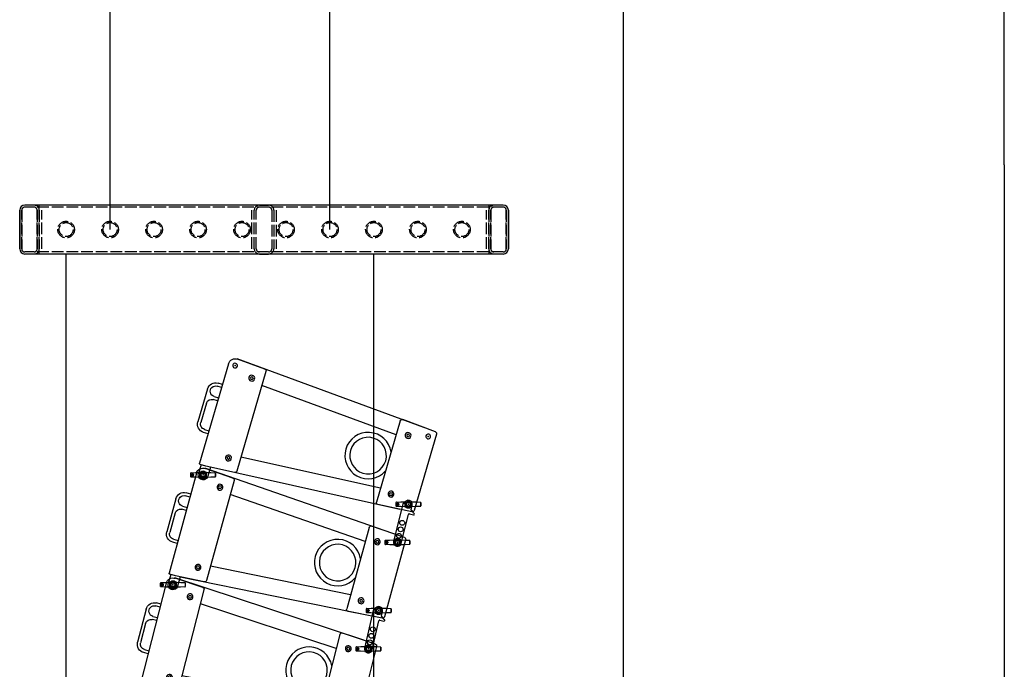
# Model space of a CAD drawing. Header units: millimetres. Extents: x 0 to 84100, y 0 to 59400.
# Tile 95 of 113: x 29905 to 30913, y 47158 to 47822. Entities that reach past the tile are written whole.
import ezdxf

# ---------------------------------------------------------------- set-up
doc = ezdxf.new("R2010")
doc.units = ezdxf.units.MM
doc.linetypes.add('ACAD_ISO02W100', pattern=[15, 12, -3])
doc.layers.add('마감벽', color=8, linetype='Continuous')

# ---------------------------------------------------------------- blocks, each defined once
blk = doc.blocks.new('DV-PIN25 TOP')
at = {"linetype": 'Continuous'}
for p, q in [((-25.5, 3.1), (-25.5, -3.1)), ((-24.6, 4.1), (-7.1, 5.1)), ((-6.5, -4.9), (-6.5, 4.9)), ((-6.5, 4.8), (-6.5, -4.8)), ((6.5, 4.9), (6.5, -4.9)), ((6.5, -4.8), (6.5, 4.8)), ((7.1, 5.1), (24.6, 4.1)), ((25.5, -3.1), (25.5, 3.1)), ((-7.1, -5.1), (-24.6, -4.1)), ((24.6, -4.1), (7.1, -5.1))]:
    blk.add_line(p, q, dxfattribs=at)
for p, q in [((-25.5, 3.1), (-25.3, 3.1)), ((-25.3, -3.1), (-25.3, 3.1)), ((-7.1, 4.8), (-24.6, 3.8)), ((24.6, 3.8), (7.1, 4.8)), ((25.5, 3.1), (25.3, 3.1)), ((25.3, 3.1), (25.3, -3.1)), ((-25.5, -3.1), (-25.3, -3.1)), ((-24.6, -3.8), (-7.1, -4.8)), ((7.1, -4.8), (24.6, -3.8)), ((25.5, -3.1), (25.3, -3.1))]:
    blk.add_line(p, q, dxfattribs=at).dxf.unprotected_set("ltscale", 0)
for points in [[(-24.6, 4.1), (-24.6, 4), (-24.7, 4), (-24.7, 4), (-24.8, 4), (-24.9, 4), (-24.9, 4), (-25, 3.9), (-25, 3.9), (-25.1, 3.9), (-25.1, 3.8), (-25.2, 3.8), (-25.2, 3.7), (-25.3, 3.7), (-25.3, 3.6), (-25.3, 3.6), (-25.4, 3.5), (-25.4, 3.5), (-25.4, 3.4), (-25.4, 3.4), (-25.5, 3.3), (-25.5, 3.2), (-25.5, 3.2), (-25.5, 3.1), (-25.5, 3.1)], [(-19.4, 0), (-19.5, 0.4), (-19.6, 0.8), (-19.9, 1.3), (-20.3, 1.7), (-20.8, 2), (-21.3, 2.1), (-21.8, 2.1), (-22.3, 2), (-22.8, 1.7), (-23.1, 1.4), (-23.4, 1), (-23.6, 0.5), (-23.7, 0), (-23.6, -0.5), (-23.4, -1), (-23.1, -1.4), (-22.8, -1.7), (-22.3, -2), (-21.8, -2.1), (-21.3, -2.1), (-20.8, -2), (-20.3, -1.7), (-19.9, -1.3), (-19.6, -0.8), (-19.5, -0.4), (-19.4, 0)], [(-19.8, 0), (-19.8, -0.3), (-19.9, -0.8), (-20.2, -1.2), (-20.6, -1.5), (-21, -1.7), (-21.5, -1.7), (-21.9, -1.7), (-22.4, -1.5), (-22.7, -1.2), (-23, -0.9), (-23.2, -0.5), (-23.3, 0), (-23.2, 0.5), (-23, 0.9), (-22.7, 1.2), (-22.4, 1.5), (-21.9, 1.7), (-21.5, 1.7), (-21, 1.7), (-20.6, 1.5), (-20.2, 1.2), (-19.9, 0.8), (-19.8, 0.3), (-19.8, 0)], [(-6, 5.3), (-6, 5.3), (-6.1, 5.3), (-6.1, 5.2), (-6.2, 5.2), (-6.2, 5.2), (-6.2, 5.2), (-6.3, 5.2), (-6.3, 5.2), (-6.4, 5.2), (-6.4, 5.2), (-6.5, 5.1), (-6.5, 5.1), (-6.6, 5.1), (-6.6, 5.1), (-6.7, 5.1), (-6.7, 5.1), (-6.8, 5.1), (-6.8, 5.1), (-6.9, 5.1), (-6.9, 5.1), (-7, 5.1), (-7, 5.1), (-7.1, 5.1), (-7.1, 5.1)], [(-6.5, 4.9), (-6.4, 4.9), (-6.4, 4.9), (-6.4, 4.9), (-6.4, 5), (-6.4, 5), (-6.4, 5), (-6.4, 5), (-6.3, 5), (-6.3, 5), (-6.3, 5.1), (-6.3, 5.1), (-6.3, 5.1), (-6.2, 5.1), (-6.2, 5.1), (-6.2, 5.1), (-6.2, 5.2), (-6.1, 5.2), (-6.1, 5.2), (-6.1, 5.2), (-6.1, 5.2), (-6, 5.2), (-6, 5.2), (-6, 5.2), (-5.9, 5.3)], [(-6.5, 4.8), (-6.5, 4.8), (-6.5, 4.9), (-6.5, 4.9), (-6.5, 4.9), (-6.5, 4.9), (-6.5, 4.9), (-6.5, 4.9), (-6.5, 4.9), (-6.5, 4.9), (-6.5, 4.9), (-6.5, 4.9), (-6.5, 4.9), (-6.5, 4.9), (-6.5, 4.9), (-6.5, 4.9), (-6.5, 4.9), (-6.5, 4.9), (-6.5, 4.9), (-6.5, 4.9), (-6.5, 4.9), (-6.5, 4.9), (-6.5, 4.9), (-6.5, 4.9), (-6.5, 4.9)], [(-6, 5.3), (-6, 5.3), (-6, 5.3), (-6, 5.3), (-6, 5.3), (-6, 5.3), (-6, 5.3), (-6, 5.3), (-6, 5.3), (-6, 5.3), (-6, 5.3), (-6, 5.3), (-6, 5.3), (-6, 5.3), (-6, 5.3), (-6, 5.3), (-6, 5.3), (-6, 5.3), (-6, 5.3), (-6, 5.3), (-5.9, 5.3), (-5.9, 5.3), (-5.9, 5.3), (-5.9, 5.3), (-5.9, 5.3)], [(-5.9, 5.3), (-5.9, 5.3), (-5.9, 5.3), (-5.8, 5.3), (-5.8, 5.3), (-5.7, 5.3), (-5.7, 5.3), (-5.7, 5.4), (-5.6, 5.4), (-5.6, 5.4), (-5.5, 5.4), (-5.5, 5.4), (-5.5, 5.4), (-5.4, 5.4), (-5.4, 5.4), (-5.3, 5.5), (-5.3, 5.5), (-5.3, 5.5), (-5.2, 5.5), (-5.2, 5.5), (-5.2, 5.5), (-5.1, 5.5), (-5.1, 5.5), (-5.1, 5.5), (-5, 5.5)], [(5, 5.6), (5, 5.6), (5.1, 5.5), (5.1, 5.5), (5.1, 5.5), (5.2, 5.5), (5.2, 5.5), (5.2, 5.5), (5.3, 5.5), (5.3, 5.5), (5.4, 5.5), (5.4, 5.4), (5.4, 5.4), (5.5, 5.4), (5.5, 5.4), (5.6, 5.4), (5.6, 5.4), (5.6, 5.4), (5.7, 5.3), (5.7, 5.3), (5.8, 5.3), (5.8, 5.3), (5.9, 5.3), (5.9, 5.3), (5.9, 5.3)], [(5.9, 5.3), (6, 5.2), (6, 5.2), (6, 5.2), (6.1, 5.2), (6.1, 5.2), (6.1, 5.2), (6.2, 5.2), (6.2, 5.2), (6.2, 5.1), (6.2, 5.1), (6.3, 5.1), (6.3, 5.1), (6.3, 5.1), (6.3, 5.1), (6.3, 5), (6.4, 5), (6.4, 5), (6.4, 5), (6.4, 5), (6.4, 5), (6.5, 4.9), (6.5, 4.9), (6.5, 4.9), (6.5, 4.9)], [(6, 5.3), (6, 5.3), (6, 5.3), (6, 5.3), (6, 5.3), (6, 5.3), (6, 5.3), (6, 5.3), (6, 5.3), (6, 5.3), (6, 5.3), (6, 5.3), (6, 5.3), (6, 5.3), (6, 5.3), (6, 5.3), (6, 5.3), (6, 5.3), (6, 5.3), (6, 5.3), (6, 5.3), (6, 5.3), (6, 5.3), (5.9, 5.3), (5.9, 5.3)], [(7.1, 5.1), (7.1, 5.1), (7, 5.1), (7, 5.1), (6.9, 5.1), (6.9, 5.1), (6.8, 5.1), (6.8, 5.1), (6.7, 5.1), (6.7, 5.1), (6.6, 5.1), (6.6, 5.1), (6.5, 5.1), (6.5, 5.1), (6.4, 5.2), (6.4, 5.2), (6.3, 5.2), (6.3, 5.2), (6.3, 5.2), (6.2, 5.2), (6.2, 5.2), (6.1, 5.2), (6.1, 5.2), (6, 5.3), (6, 5.3)], [(6.5, 4.9), (6.5, 4.9), (6.5, 4.9), (6.5, 4.9), (6.5, 4.9), (6.5, 4.9), (6.5, 4.9), (6.5, 4.9), (6.5, 4.9), (6.5, 4.9), (6.5, 4.9), (6.5, 4.9), (6.5, 4.9), (6.5, 4.9), (6.5, 4.9), (6.5, 4.9), (6.5, 4.9), (6.5, 4.9), (6.5, 4.8), (6.5, 4.8), (6.5, 4.8), (6.5, 4.8), (6.5, 4.8), (6.5, 4.8), (6.5, 4.8)], [(25.5, 3.1), (25.5, 3.1), (25.5, 3.2), (25.5, 3.2), (25.5, 3.3), (25.4, 3.4), (25.4, 3.4), (25.4, 3.5), (25.4, 3.5), (25.3, 3.6), (25.3, 3.6), (25.3, 3.7), (25.2, 3.7), (25.2, 3.8), (25.1, 3.8), (25.1, 3.9), (25, 3.9), (25, 3.9), (24.9, 4), (24.9, 4), (24.8, 4), (24.7, 4), (24.7, 4), (24.6, 4), (24.6, 4.1)], [(-25.5, -3.1), (-25.5, -3.1), (-25.5, -3.2), (-25.5, -3.2), (-25.5, -3.3), (-25.4, -3.4), (-25.4, -3.4), (-25.4, -3.5), (-25.4, -3.5), (-25.3, -3.6), (-25.3, -3.7), (-25.3, -3.7), (-25.2, -3.7), (-25.2, -3.8), (-25.1, -3.8), (-25.1, -3.9), (-25, -3.9), (-25, -3.9), (-24.9, -4), (-24.9, -4), (-24.8, -4), (-24.7, -4), (-24.7, -4), (-24.6, -4), (-24.6, -4.1)], [(-7.1, -5.1), (-7.1, -5.1), (-7, -5.1), (-7, -5.1), (-6.9, -5.1), (-6.9, -5.1), (-6.8, -5.1), (-6.8, -5.1), (-6.7, -5.1), (-6.7, -5.1), (-6.6, -5.1), (-6.6, -5.1), (-6.5, -5.1), (-6.5, -5.1), (-6.4, -5.2), (-6.4, -5.2), (-6.3, -5.2), (-6.3, -5.2), (-6.2, -5.2), (-6.2, -5.2), (-6.1, -5.2), (-6.1, -5.2), (-6, -5.3), (-6, -5.3), (-6, -5.3)], [(-6.5, -4.9), (-6.5, -4.9), (-6.5, -4.9), (-6.5, -4.9), (-6.5, -4.9), (-6.5, -4.9), (-6.5, -4.9), (-6.5, -4.9), (-6.5, -4.9), (-6.5, -4.9), (-6.5, -4.9), (-6.5, -4.9), (-6.5, -4.9), (-6.5, -4.9), (-6.5, -4.9), (-6.5, -4.9), (-6.5, -4.9), (-6.5, -4.9), (-6.5, -4.9), (-6.5, -4.9), (-6.5, -4.9), (-6.5, -4.9), (-6.5, -4.9), (-6.5, -4.8), (-6.5, -4.8)], [(-5.9, -5.3), (-6, -5.3), (-6, -5.2), (-6, -5.2), (-6, -5.2), (-6.1, -5.2), (-6.1, -5.2), (-6.1, -5.2), (-6.2, -5.2), (-6.2, -5.1), (-6.2, -5.1), (-6.2, -5.1), (-6.2, -5.1), (-6.3, -5.1), (-6.3, -5.1), (-6.3, -5.1), (-6.3, -5), (-6.4, -5), (-6.4, -5), (-6.4, -5), (-6.4, -5), (-6.4, -4.9), (-6.4, -4.9), (-6.4, -4.9), (-6.5, -4.9)], [(-5.9, -5.3), (-5.9, -5.3), (-5.9, -5.3), (-5.9, -5.3), (-5.9, -5.3), (-5.9, -5.3), (-5.9, -5.3), (-5.9, -5.3), (-5.9, -5.3), (-5.9, -5.3), (-5.9, -5.3), (-5.9, -5.3), (-5.9, -5.3), (-5.9, -5.3), (-5.9, -5.3), (-5.9, -5.3), (-5.9, -5.3), (-6, -5.3), (-6, -5.3), (-6, -5.3), (-6, -5.3), (-6, -5.3), (-6, -5.3), (-6, -5.3), (-6, -5.3)], [(-5, -5.5), (-5, -5.5), (-5.1, -5.5), (-5.1, -5.5), (-5.1, -5.5), (-5.2, -5.5), (-5.2, -5.5), (-5.2, -5.5), (-5.3, -5.5), (-5.3, -5.5), (-5.4, -5.4), (-5.4, -5.4), (-5.4, -5.4), (-5.5, -5.4), (-5.5, -5.4), (-5.6, -5.4), (-5.6, -5.4), (-5.6, -5.4), (-5.7, -5.3), (-5.7, -5.3), (-5.8, -5.3), (-5.8, -5.3), (-5.8, -5.3), (-5.9, -5.3), (-5.9, -5.3)], [(5.9, -5.3), (5.9, -5.3), (5.9, -5.3), (5.8, -5.3), (5.8, -5.3), (5.7, -5.3), (5.7, -5.3), (5.6, -5.4), (5.6, -5.4), (5.6, -5.4), (5.5, -5.4), (5.5, -5.4), (5.4, -5.4), (5.4, -5.4), (5.4, -5.5), (5.3, -5.5), (5.3, -5.5), (5.2, -5.5), (5.2, -5.5), (5.2, -5.5), (5.1, -5.5), (5.1, -5.5), (5.1, -5.5), (5, -5.6), (5, -5.6)], [(6.5, -4.9), (6.5, -4.9), (6.5, -4.9), (6.5, -4.9), (6.4, -5), (6.4, -5), (6.4, -5), (6.4, -5), (6.4, -5), (6.3, -5.1), (6.3, -5.1), (6.3, -5.1), (6.3, -5.1), (6.3, -5.1), (6.2, -5.1), (6.2, -5.1), (6.2, -5.2), (6.1, -5.2), (6.1, -5.2), (6.1, -5.2), (6.1, -5.2), (6, -5.2), (6, -5.2), (6, -5.3), (5.9, -5.3)], [(5.9, -5.3), (5.9, -5.3), (5.9, -5.3), (5.9, -5.3), (5.9, -5.3), (5.9, -5.3), (5.9, -5.3), (5.9, -5.3), (5.9, -5.3), (5.9, -5.3), (5.9, -5.3), (5.9, -5.3), (5.9, -5.3), (5.9, -5.3), (5.9, -5.3), (6, -5.3), (6, -5.3), (6, -5.3), (6, -5.3), (6, -5.3), (6, -5.3), (6, -5.3), (6, -5.3), (6, -5.3), (6, -5.3)], [(6, -5.3), (6, -5.3), (6.1, -5.3), (6.1, -5.2), (6.1, -5.2), (6.2, -5.2), (6.2, -5.2), (6.3, -5.2), (6.3, -5.2), (6.4, -5.2), (6.4, -5.2), (6.5, -5.1), (6.5, -5.1), (6.6, -5.1), (6.6, -5.1), (6.7, -5.1), (6.7, -5.1), (6.8, -5.1), (6.8, -5.1), (6.9, -5.1), (6.9, -5.1), (7, -5.1), (7, -5.1), (7.1, -5.1), (7.1, -5.1)], [(6.5, -4.8), (6.5, -4.8), (6.5, -4.8), (6.5, -4.8), (6.5, -4.8), (6.5, -4.8), (6.5, -4.8), (6.5, -4.9), (6.5, -4.9), (6.5, -4.9), (6.5, -4.9), (6.5, -4.9), (6.5, -4.9), (6.5, -4.9), (6.5, -4.9), (6.5, -4.9), (6.5, -4.9), (6.5, -4.9), (6.5, -4.9), (6.5, -4.9), (6.5, -4.9), (6.5, -4.9), (6.5, -4.9), (6.5, -4.9), (6.5, -4.9)], [(24.6, -4.1), (24.6, -4), (24.7, -4), (24.7, -4), (24.8, -4), (24.9, -4), (24.9, -4), (25, -3.9), (25, -3.9), (25.1, -3.9), (25.1, -3.8), (25.2, -3.8), (25.2, -3.7), (25.3, -3.7), (25.3, -3.7), (25.3, -3.6), (25.4, -3.5), (25.4, -3.5), (25.4, -3.4), (25.4, -3.4), (25.5, -3.3), (25.5, -3.2), (25.5, -3.2), (25.5, -3.1), (25.5, -3.1)]]:
    blk.add_lwpolyline(points, dxfattribs=at)
for points in [[(-25.3, 3.1), (-25.3, 3.1), (-25.3, 3.1), (-25.3, 3.2), (-25.2, 3.2), (-25.2, 3.3), (-25.2, 3.3), (-25.2, 3.4), (-25.2, 3.4), (-25.2, 3.4), (-25.1, 3.5), (-25.1, 3.5), (-25.1, 3.5), (-25, 3.6), (-25, 3.6), (-25, 3.6), (-24.9, 3.6), (-24.9, 3.7), (-24.9, 3.7), (-24.8, 3.7), (-24.8, 3.7), (-24.7, 3.7), (-24.7, 3.7), (-24.6, 3.8), (-24.6, 3.8)], [(-19.4, 0), (-19.5, 0), (-19.5, 0), (-19.5, 0), (-19.5, 0), (-19.5, 0), (-19.5, 0), (-19.5, 0), (-19.5, 0), (-19.6, 0), (-19.6, 0), (-19.6, 0), (-19.6, 0), (-19.6, 0), (-19.6, 0), (-19.6, 0), (-19.6, 0), (-19.7, 0), (-19.7, 0), (-19.7, 0), (-19.7, 0), (-19.7, 0), (-19.7, 0), (-19.7, 0), (-19.8, 0)], [(-7.1, 4.8), (-7.1, 4.8), (-7.1, 4.8), (-7, 4.8), (-7, 4.8), (-7, 4.8), (-7, 4.8), (-6.9, 4.8), (-6.9, 4.8), (-6.9, 4.8), (-6.9, 4.8), (-6.8, 4.8), (-6.8, 4.8), (-6.8, 4.8), (-6.7, 4.8), (-6.7, 4.8), (-6.7, 4.8), (-6.7, 4.8), (-6.6, 4.8), (-6.6, 4.8), (-6.6, 4.8), (-6.6, 4.8), (-6.5, 4.8), (-6.5, 4.8), (-6.5, 4.8)], [(6.5, 4.8), (6.5, 4.8), (6.6, 4.8), (6.6, 4.8), (6.6, 4.8), (6.6, 4.8), (6.7, 4.8), (6.7, 4.8), (6.7, 4.8), (6.7, 4.8), (6.8, 4.8), (6.8, 4.8), (6.8, 4.8), (6.8, 4.8), (6.9, 4.8), (6.9, 4.8), (6.9, 4.8), (6.9, 4.8), (7, 4.8), (7, 4.8), (7, 4.8), (7.1, 4.8), (7.1, 4.8), (7.1, 4.8), (7.1, 4.8)], [(24.6, 3.8), (24.6, 3.8), (24.7, 3.7), (24.7, 3.7), (24.8, 3.7), (24.8, 3.7), (24.9, 3.7), (24.9, 3.7), (24.9, 3.6), (25, 3.6), (25, 3.6), (25, 3.6), (25.1, 3.5), (25.1, 3.5), (25.1, 3.5), (25.2, 3.4), (25.2, 3.4), (25.2, 3.4), (25.2, 3.3), (25.2, 3.3), (25.2, 3.2), (25.3, 3.2), (25.3, 3.1), (25.3, 3.1), (25.3, 3.1)], [(-24.6, -3.8), (-24.6, -3.8), (-24.7, -3.7), (-24.7, -3.7), (-24.8, -3.7), (-24.8, -3.7), (-24.9, -3.7), (-24.9, -3.7), (-24.9, -3.7), (-25, -3.6), (-25, -3.6), (-25, -3.6), (-25.1, -3.5), (-25.1, -3.5), (-25.1, -3.5), (-25.2, -3.4), (-25.2, -3.4), (-25.2, -3.4), (-25.2, -3.3), (-25.2, -3.3), (-25.2, -3.2), (-25.3, -3.2), (-25.3, -3.1), (-25.3, -3.1), (-25.3, -3.1)], [(-6.5, -4.8), (-6.5, -4.8), (-6.5, -4.8), (-6.6, -4.8), (-6.6, -4.8), (-6.6, -4.8), (-6.6, -4.8), (-6.7, -4.8), (-6.7, -4.8), (-6.7, -4.8), (-6.7, -4.8), (-6.8, -4.8), (-6.8, -4.8), (-6.8, -4.8), (-6.9, -4.8), (-6.9, -4.8), (-6.9, -4.8), (-6.9, -4.8), (-7, -4.8), (-7, -4.8), (-7, -4.8), (-7, -4.8), (-7.1, -4.8), (-7.1, -4.8), (-7.1, -4.8)], [(7.1, -4.8), (7.1, -4.8), (7.1, -4.8), (7.1, -4.8), (7, -4.8), (7, -4.8), (7, -4.8), (6.9, -4.8), (6.9, -4.8), (6.9, -4.8), (6.9, -4.8), (6.8, -4.8), (6.8, -4.8), (6.8, -4.8), (6.8, -4.8), (6.7, -4.8), (6.7, -4.8), (6.7, -4.8), (6.7, -4.8), (6.6, -4.8), (6.6, -4.8), (6.6, -4.8), (6.6, -4.8), (6.5, -4.8), (6.5, -4.8)], [(25.3, -3.1), (25.3, -3.1), (25.3, -3.1), (25.3, -3.2), (25.2, -3.2), (25.2, -3.3), (25.2, -3.3), (25.2, -3.4), (25.2, -3.4), (25.2, -3.4), (25.1, -3.5), (25.1, -3.5), (25.1, -3.5), (25, -3.6), (25, -3.6), (25, -3.6), (24.9, -3.7), (24.9, -3.7), (24.9, -3.7), (24.8, -3.7), (24.8, -3.7), (24.7, -3.7), (24.7, -3.7), (24.6, -3.8), (24.6, -3.8)]]:
    blk.add_lwpolyline(points, dxfattribs=at).dxf.unprotected_set("ltscale", 0)
blk.add_circle((0, 0), 4.4, dxfattribs=at)
blk.add_circle((0, 0), 3.9, dxfattribs=at).dxf.unprotected_set("ltscale", 0)
for centre, radius, start, end in [((-7.4, 10.1), 5, 286.9511, 306.3999), ((0, -15.5), 21.6, 76.6974, 103.5126), ((0, 0), 7.5, 53.6001, 126.3999), ((7.4, 10.1), 5, 233.6001, 253.1195), ((-7.4, -10.1), 5, 53.6001, 72.9302), ((0, 15.5), 21.6, 256.5256, 283.2663), ((0, 0), 7.5, 233.6001, 306.3999), ((7.4, -10.1), 5, 106.9997, 126.3999)]:
    blk.add_arc(centre, radius, start, end, dxfattribs=at)
for centre, radius, start, end in [((-7.4, 10.3), 5.3, 296.7477, 306.3999), ((0, 0.2), 7.2, 53.6001, 126.3999), ((7.4, 10.3), 5.3, 233.6001, 242.8141), ((-7.4, -10.3), 5.3, 53.6001, 63.0825), ((0, -0.2), 7.2, 233.6001, 306.3999), ((7.4, -10.3), 5.3, 117.3482, 126.3999)]:
    blk.add_arc(centre, radius, start, end, dxfattribs=at).dxf.unprotected_set("ltscale", 0)
for centre, major_axis, ratio, start_param, end_param in [((-24.5, 3.8), (-0.017, 0.299), 0.204393, 0, 1.558898), ((-7.1, 4.8), (-0.017, 0.299), 0.059214, 0, 1.567349), ((-4.3, 5.8), (-0.178, 0.241), 0.510327, 5.317856, 6.283185), ((4.3, 5.8), (0.178, 0.241), 0.510327, 0, 0.965329), ((7.1, 4.8), (0.017, 0.299), 0.059203, 4.715836, 6.283185), ((24.5, 3.8), (0.017, 0.299), 0.204379, 4.724287, 6.283185), ((-24.5, -3.8), (-0.017, -0.299), 0.204393, 4.724288, 6.283185), ((-7.1, -4.8), (-0.017, -0.299), 0.059214, 4.715836, 6.283185), ((-4.3, -5.8), (-0.178, -0.241), 0.510327, 0, 0.965329), ((4.3, -5.8), (0.178, -0.241), 0.510327, 5.317856, 6.283185), ((7.1, -4.8), (0.017, -0.299), 0.059203, 0, 1.56735), ((24.5, -3.8), (0.017, -0.299), 0.204379, 0, 1.558898)]:
    blk.add_ellipse(centre, major_axis=major_axis, ratio=ratio, start_param=start_param, end_param=end_param, dxfattribs=at).dxf.unprotected_set("ltscale", 0)
blk = doc.blocks.new('DV-ANGLE P2')
at = {"linetype": 'Continuous'}
for p, q in [((9.8, 8), (0, 8)), ((11.5, 10.8), (11.5, 9.8)), ((15, 15.2), (15, 14.2)), ((18.5, 6.8), (18.5, 15.2)), ((81.2, 5), (20.2, 5)), ((0.3, -8.5), (1.4, -10.5)), ((2.3, -11), (81.2, -11))]:
    blk.add_line(p, q, dxfattribs=at)
for centre in [(0, 0), (40, -3), (53.8, -3), (67.5, -3), (81.2, -3)]:
    blk.add_circle(centre, 5, dxfattribs=at)
for centre, radius, start, end in [((0, 0), 8, 90, 266.251), ((9.8, 9.8), 1.75, 270, 0), ((13.2, 10.8), 1.75, 90, 180), ((13.2, 14.2), 1.75, 270, 0), ((16.8, 15.2), 1.75, 0, 180), ((20.2, 6.8), 1.75, 180, 270), ((81.2, -3), 8, 270, 90), ((-0.6, -9), 1, 30, 86.251), ((2.3, -10), 1, 210, 270)]:
    blk.add_arc(centre, radius, start, end, dxfattribs=at)
blk = doc.blocks.new('DV-DOSC-SIDE')
for p, q in [((-14, 0), (-14, -212)), ((-0.1, 14), (0, 14.4)), ((406.3, -12.5), (0, 14.4)), ((60.3, 10), (0.9, 14)), ((13.9, 13.1), (13.9, 13.5)), ((64, 6), (64, -206)), ((356, -13.5), (356, -186.5)), ((431.3, -14.5), (360.3, -9.5)), ((406.2, -12.7), (406.3, -12.5)), ((435, -18.5), (435, -181.5)), ((356, -43.2), (64, -23.9)), ((-14, -44.3), (-23.5, -44.3)), ((-14, -50.7), (-23.5, -50.7)), ((-41, -61.7), (-41, -131.7)), ((-23.5, -72.8), (-14, -72.8)), ((-14, -79.2), (-23.5, -79.2)), ((-34.6, -90.2), (-34.6, -131.7)), ((-23.5, -142.8), (-14, -142.8)), ((-14, -149.2), (-23.5, -149.2)), ((356, -156.8), (64, -176.1)), ((406.3, -187.5), (10, -213.8)), ((431.3, -185.5), (360.3, -190.5)), ((406.2, -187.3), (406.3, -187.5)), ((0.5, -214), (-12, -214)), ((-10, -214), (-10, -233)), ((60.3, -210), (0.5, -214)), ((10, -213.4), (10, -233)), ((13.9, -213.1), (13.9, -213.5))]:
    blk.add_line(p, q)
for points in [[(38.5, -12.4), (37, -15), (38.5, -17.6), (41.5, -17.6), (43, -15), (41.5, -12.4)], [(378.5, -34.9), (377, -37.5), (378.5, -40.1), (381.5, -40.1), (383, -37.5), (381.5, -34.9)], [(378.5, -159.9), (377, -162.5), (378.5, -165.1), (381.5, -165.1), (383, -162.5), (381.5, -159.9)], [(38.5, -182.4), (37, -185), (38.5, -187.6), (41.5, -187.6), (43, -185), (41.5, -182.4)]]:
    blk.add_lwpolyline(points, close=True)
blk.add_arc((313, -100), 47.5, 25.1415, 334.8585)
at = {"extrusion": (0, 0, -1)}
for centre, major_axis, start_param, end_param in [((0, 0), (-9.9, 9.9), 5.497787, 7.135524), ((0, 0), (3.39, 3.39), 3.926991, 10.210176), ((60, 6), (-2.83, 2.83), 0.852339, 2.356194), ((40, -15), (-4.24, 4.24), 5.497787, 11.780972), ((360, -13.5), (-2.83, 2.83), 5.497787, 7.13889), ((431, -18.5), (2.83, 2.83), -0.715092, 0.785398), ((380, -37.5), (-4.24, 4.24), 5.497787, 11.780972), ((420, -27.8), (3.39, 3.39), 3.926991, 10.210176), ((-23.5, -61.7), (-12.3, 12.3), 5.497787, 7.068583), ((-23.5, -61.7), (7.81, 7.81), 2.356194, 5.497787), ((-23.5, -90.2), (-7.81, 7.81), 5.497787, 7.068583), ((313, -100), (26.5, 26.5), 3.926991, 10.210176), ((-23.5, -131.7), (12.3, 12.3), 2.356194, 3.926991), ((-23.5, -131.7), (7.81, 7.81), 2.356194, 3.926991), ((380, -162.5), (-4.24, 4.24), 5.497787, 11.780972), ((40, -185), (-4.24, 4.24), 5.497787, 11.780972), ((420, -172.2), (3.39, 3.39), 3.926991, 10.210176), ((360, -186.5), (2.83, 2.83), 2.285888, 3.926991), ((431, -181.5), (-2.83, 2.83), 2.356194, 3.856684), ((-12, -212), (1.41, 1.41), 2.356194, 3.926991), ((60, -206), (2.83, 2.83), 0.785398, 2.289254), ((0, -233), (-7.07, 7.07), 2.356194, 5.497787), ((0, -233), (-4.6, 4.6), 5.497787, 11.780972), ((0, -233), (3.54, 3.54), 3.926991, 10.210176)]:
    blk.add_ellipse(centre, major_axis=major_axis, ratio=1, start_param=start_param, end_param=end_param, dxfattribs=at)
for p in [(0, 0), (420, -27.8), (420, -172.2), (0, -233)]:
    blk.add_point(p)

msp = doc.modelspace()

# ---------------------------------------------------------------- linework, layer by layer
at = {"color": 7}
for p, q in [((29997.877, 47607.213), (29997.877, 50488.267)), ((30222.877, 47607.213), (30222.877, 50488.267)), ((29952.877, 46545.114), (29952.877, 47582.213)), ((30267.877, 46533.114), (30267.877, 47582.213))]:
    msp.add_line(p, q, dxfattribs=at)
at = {"color": 8}
msp.add_line((30522.877, 47838.267), (30522.877, 41708.267), dxfattribs=at)
at = {"color": 7, "linetype": 'Continuous'}
for p, q in [((29905.377, 47626.963), (29905.377, 47587.463)), ((29905.377, 47587.463), (29905.377, 47626.963)), ((30400.127, 47632.213), (29910.627, 47632.213)), ((30160.127, 47632.213), (30150.627, 47632.213)), ((30150.627, 47632.213), (30160.127, 47632.213)), ((30160.127, 47632.213), (30150.627, 47632.213)), ((30150.627, 47632.213), (30160.127, 47632.213)), ((30405.377, 47587.463), (30405.377, 47626.963)), ((30405.377, 47626.963), (30405.377, 47587.463)), ((30400.127, 47582.213), (29910.627, 47582.213)), ((30150.627, 47582.213), (30160.127, 47582.213)), ((30160.127, 47582.213), (30150.627, 47582.213)), ((30150.627, 47582.213), (30160.127, 47582.213)), ((30160.127, 47582.213), (30150.627, 47582.213))]:
    msp.add_line(p, q, dxfattribs=at).dxf.unprotected_set("ltscale", 0)
at = {"color": 7, "linetype": 'ACAD_ISO02W100'}
for p, q in [((29907.477, 47587.463), (29907.477, 47626.963)), ((29907.477, 47626.963), (29907.477, 47587.463)), ((30400.127, 47630.113), (29910.627, 47630.113)), ((29923.277, 47626.963), (29923.277, 47587.463)), ((29923.277, 47587.463), (29923.277, 47626.963)), ((29925.377, 47626.963), (29925.377, 47632.213)), ((29925.377, 47587.463), (29925.377, 47626.963)), ((29925.377, 47626.963), (29925.377, 47587.463)), ((29925.377, 47587.463), (29925.377, 47626.963)), ((29927.877, 47587.463), (29927.877, 47626.963)), ((30142.877, 47587.463), (30142.877, 47626.963)), ((30145.377, 47587.463), (30145.377, 47626.963)), ((30145.377, 47587.463), (30145.377, 47626.963)), ((30147.477, 47587.463), (30147.477, 47626.963)), ((30163.277, 47626.963), (30163.277, 47587.463)), ((30165.377, 47626.963), (30165.377, 47587.463)), ((30165.377, 47626.963), (30165.377, 47587.463)), ((30167.877, 47626.963), (30167.877, 47587.463)), ((30382.877, 47587.463), (30382.877, 47626.963)), ((30385.377, 47632.213), (30385.377, 47626.963)), ((30385.377, 47626.963), (30385.377, 47587.463)), ((30385.377, 47587.463), (30385.377, 47626.963)), ((30385.377, 47587.463), (30385.377, 47626.963)), ((30387.477, 47587.463), (30387.477, 47626.963)), ((30387.477, 47626.963), (30387.477, 47587.463)), ((30403.277, 47626.963), (30403.277, 47587.463)), ((30403.277, 47587.463), (30403.277, 47626.963)), ((30400.127, 47584.313), (29910.627, 47584.313)), ((29925.377, 47582.213), (29925.377, 47587.463)), ((30385.377, 47587.463), (30385.377, 47582.213))]:
    msp.add_line(p, q, dxfattribs=at)
for centre, radius in [((29952.877, 47607.213), 8.5), ((29952.877, 47607.213), 8.5), ((29997.877, 47607.213), 8.5), ((29997.877, 47607.213), 8.5), ((30042.877, 47607.213), 8.5), ((30042.877, 47607.213), 8.5), ((30087.877, 47607.213), 8.5), ((30087.877, 47607.213), 8.5), ((30132.877, 47607.213), 8.5), ((30132.877, 47607.213), 8.5), ((30177.877, 47607.213), 8.5), ((30177.877, 47607.213), 8.5), ((30222.877, 47607.213), 8.5), ((30222.877, 47607.213), 8.5), ((30267.877, 47607.213), 8.5), ((30267.877, 47607.213), 8.5), ((30312.877, 47607.213), 8.5), ((30312.877, 47607.213), 8.5), ((30357.877, 47607.213), 8.5), ((30357.877, 47607.213), 8.5), ((29952.877, 47607.213), 7.125), ((29997.877, 47607.213), 7.125), ((30042.877, 47607.213), 7.125), ((30087.877, 47607.213), 7.125), ((30132.877, 47607.213), 7.125), ((30177.877, 47607.213), 7.125), ((30222.877, 47607.213), 7.125), ((30267.877, 47607.213), 7.125), ((30312.877, 47607.213), 7.125), ((30357.877, 47607.213), 7.125)]:
    msp.add_circle(centre, radius, dxfattribs=at)
at = {"color": 7, "linetype": 'Continuous'}
for centre, start, end in [((29910.627, 47626.963), 90, 180), ((29910.627, 47626.963), 90, 180), ((30400.127, 47626.963), 0, 90), ((30400.127, 47626.963), 0, 90), ((29910.627, 47587.463), 180, 270), ((29910.627, 47587.463), 180, 270), ((30400.127, 47587.463), 270, 0), ((30400.127, 47587.463), 270, 0)]:
    msp.add_arc(centre, 5.25, start, end, dxfattribs=at).dxf.unprotected_set("ltscale", 0)
at = {"color": 7, "linetype": 'ACAD_ISO02W100'}
for centre, radius, start, end in [((29910.627, 47626.963), 3.15, 90, 180), ((29910.627, 47626.963), 3.15, 90, 180), ((29920.127, 47626.963), 5.25, 0, 90), ((29920.127, 47626.963), 5.25, 0, 90), ((29920.127, 47626.963), 3.15, 0, 90), ((29920.127, 47626.963), 3.15, 0, 90), ((30150.627, 47626.963), 5.25, 90, 180), ((30150.627, 47626.963), 3.15, 90, 180), ((30160.127, 47626.963), 5.25, 0, 90), ((30160.127, 47626.963), 3.15, 0, 90), ((30390.627, 47626.963), 5.25, 90, 180), ((30390.627, 47626.963), 5.25, 90, 180), ((30390.627, 47626.963), 3.15, 90, 180), ((30390.627, 47626.963), 3.15, 90, 180), ((30400.127, 47626.963), 3.15, 0, 90), ((30400.127, 47626.963), 3.15, 0, 90), ((29910.627, 47587.463), 3.15, 180, 270), ((29910.627, 47587.463), 3.15, 180, 270), ((29920.127, 47587.463), 5.25, 270, 0), ((29920.127, 47587.463), 3.15, 270, 0), ((29920.127, 47587.463), 5.25, 270, 0), ((29920.127, 47587.463), 3.15, 270, 0), ((30150.627, 47587.463), 5.25, 180, 270), ((30150.627, 47587.463), 3.15, 180, 270), ((30160.127, 47587.463), 3.15, 270, 0), ((30160.127, 47587.463), 5.25, 270, 0), ((30390.627, 47587.463), 5.25, 180, 270), ((30390.627, 47587.463), 5.25, 180, 270), ((30390.627, 47587.463), 3.15, 180, 270), ((30390.627, 47587.463), 3.15, 180, 270), ((30400.127, 47587.463), 3.15, 270, 0), ((30400.127, 47587.463), 3.15, 270, 0)]:
    msp.add_arc(centre, radius, start, end, dxfattribs=at)
at = {"layer": '마감벽', "color": 8}
for q in [(30912.877, 48403.267), (30912.877, 41708.267)]:
    msp.add_line((30912.877, 47673.267), q, dxfattribs=at)

# ---------------------------------------------------------------- block references
at = {"color": 8, "xscale": 0.5, "yscale": 0.5, "zscale": 0.5}
for name, p, rotation in [('DV-DOSC-SIDE', (30125.804, 47468.099), 343.6601055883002), ('DV-DOSC-SIDE', (30093.029, 47356.304), 344.6466889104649), ('DV-ANGLE P2', (30303.083, 47326.384), 256.0845078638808), ('DV-DOSC-SIDE', (30062.183, 47243.962), 345.6332722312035), ('DV-ANGLE P2', (30272.721, 47217.663), 257.0710911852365)]:
    msp.add_blockref(name, p, dxfattribs=dict(at, rotation=rotation))
for p in [(30093.029, 47356.304), (30303.083, 47326.384), (30291.857, 47287.312), (30062.183, 47243.962), (30272.733, 47217.662), (30262.17, 47178.404)]:
    msp.add_blockref('DV-PIN25 TOP', p, dxfattribs=at)

doc.saveas('drawing.dxf')
